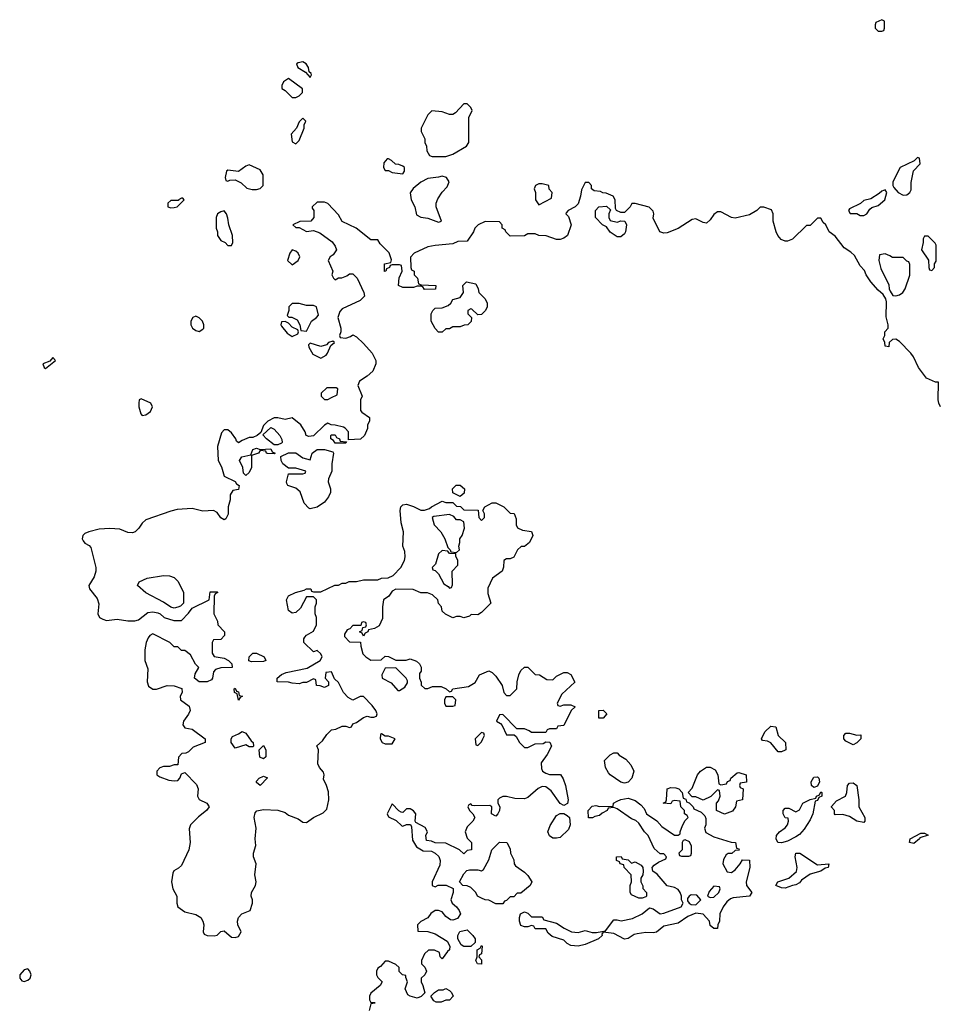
# Model space of a CAD drawing. Header units: inches. Extents: x 2601682 to 2755810, y 449311 to 584050.
# Tile 132 of 256: x 2653205 to 2658352, y 491384 to 496898. Entities that reach past the tile are written whole.
import ezdxf

# ---------------------------------------------------------------- set-up
doc = ezdxf.new("R2010")
doc.units = ezdxf.units.IN
doc.header["$MEASUREMENT"] = 0
doc.layers.add('C6459', color=7, linetype='Continuous')

msp = doc.modelspace()

# ---------------------------------------------------------------- linework, layer by layer
at = {"layer": 'C6459', "color": 2, "elevation": 18}
for points in [[(2658030, 496898), (2657998, 496882), (2657994, 496870), (2657994, 496850), (2658010, 496834), (2658030, 496834), (2658042, 496838), (2658046, 496850), (2658046, 496890)], [(2654790, 496662), (2654763.6, 496656.4), (2654754, 496650), (2654762, 496630), (2654804.7, 496604.7), (2654830, 496574), (2654838, 496590), (2654836.4, 496596.4), (2654826, 496606), (2654822, 496630), (2654808, 496650)], [(2654710, 496568), (2654682, 496550), (2654672, 496530), (2654672.7, 496512.7), (2654690, 496502), (2654730, 496462), (2654750, 496462), (2654770, 496472), (2654788, 496490), (2654788, 496510)], [(2655710, 496426), (2655690, 496426), (2655643.6, 496376.4), (2655630, 496368), (2655610, 496368), (2655570, 496382), (2655512, 496388), (2655490, 496366), (2655452, 496290), (2655452.7, 496272.7), (2655472, 496230), (2655472, 496210), (2655482, 496190), (2655483.6, 496163.6), (2655498, 496138), (2655512.7, 496132.7), (2655590, 496132), (2655630, 496144.7), (2655706, 496190), (2655718, 496210), (2655718, 496350), (2655738, 496390), (2655730, 496406)], [(2654790, 496346), (2654770, 496326), (2654754, 496290), (2654723.6, 496256.4), (2654730, 496214), (2654750, 496202), (2654770, 496222), (2654798, 496290), (2654798, 496310), (2654806, 496330)], [(2654490, 496086), (2654470, 496078), (2654430, 496048.7), (2654370, 496055.3), (2654362, 496050), (2654354, 496014), (2654358, 495998), (2654370, 495994), (2654380.2, 495999.8), (2654410, 496001), (2654443.5, 495983.5), (2654475.3, 495955.3), (2654506.4, 495946.4), (2654530, 495946.8), (2654550, 495952), (2654568, 495970), (2654568, 496030), (2654550, 496058)], [(2655270, 496118), (2655262, 496118), (2655243.6, 496096.4), (2655242, 496070), (2655250, 496054), (2655270, 496054), (2655290, 496042), (2655350, 496034), (2655358, 496050), (2655358, 496070), (2655350, 496078), (2655327.3, 496087.3), (2655308.4, 496088.4), (2655286, 496110)], [(2658230, 496126), (2658212.7, 496107.3), (2658134, 496070), (2658092, 495990), (2658092, 495970), (2658098, 495958), (2658122, 495930), (2658150, 495916), (2658170, 495918), (2658188, 495930), (2658195.3, 495944.7), (2658194.6, 495985.4), (2658208.4, 496051.6), (2658246, 496090), (2658242, 496122)], [(2655570, 496022), (2655550, 496015.3), (2655490, 496008), (2655450, 495988), (2655407.1, 495952.9), (2655391.1, 495928.9), (2655396, 495890), (2655416, 495850), (2655425.4, 495805.4), (2655450, 495791.3), (2655490, 495786), (2655550, 495764.7), (2655566, 495770), (2655535.3, 495850), (2655535.3, 495870), (2655544.7, 495895.3), (2655570, 495932), (2655598, 495962), (2655608, 495990), (2655594.6, 496014.6)], [(2656130, 495979), (2656110, 495979), (2656092, 495970), (2656084.7, 495950), (2656092, 495930), (2656092, 495890), (2656110, 495862), (2656182, 495898), (2656186, 495930), (2656168.4, 495948.4), (2656166, 495970)], [(2658050, 495946), (2658030, 495938), (2658016, 495924), (2657970, 495895.3), (2657930, 495886), (2657911.6, 495868.4), (2657850, 495838), (2657844.7, 495830), (2657852.7, 495812.7), (2657890, 495812), (2657910, 495802), (2657930, 495802), (2657946, 495810), (2657963.1, 495836.9), (2657974.6, 495845.4), (2658010, 495858), (2658048, 495890), (2658058, 495930)], [(2654118, 495898), (2654110, 495898), (2654094, 495890), (2654094, 495886), (2654050, 495886), (2654034, 495870), (2654034, 495850), (2654050, 495844.7), (2654070, 495846), (2654086, 495850), (2654126, 495890)], [(2654350, 495828), (2654330, 495822), (2654312, 495810), (2654304.7, 495790), (2654304.7, 495730), (2654312, 495710), (2654312, 495690), (2654330, 495662), (2654354, 495650), (2654370, 495634), (2654390, 495634), (2654398, 495650), (2654395.3, 495690), (2654375.3, 495750), (2654370, 495786), (2654362, 495810)], [(2656550, 495764.7), (2656570, 495772), (2656592, 495770), (2656602, 495750), (2656596, 495710), (2656590, 495698), (2656570, 495682), (2656550, 495682), (2656510, 495708.7), (2656490, 495738), (2656468, 495750), (2656428, 495790), (2656428, 495830), (2656446, 495850), (2656490, 495854), (2656512.7, 495832.7), (2656502, 495810), (2656502, 495790), (2656510, 495774)], [(2658290, 495686), (2658270, 495686), (2658262, 495670), (2658262, 495650), (2658252, 495610), (2658291.6, 495551.6), (2658294, 495510), (2658298, 495498), (2658310, 495494), (2658326, 495510), (2658326, 495530), (2658334.6, 495545.4), (2658334.6, 495634.6), (2658330, 495646)], [(2654730, 495608.7), (2654716, 495590), (2654704.7, 495550), (2654730, 495524.7), (2654764, 495550), (2654772.7, 495570), (2654764, 495590), (2654750, 495601.2)], [(2658050, 495586), (2658018, 495582), (2658014, 495550), (2658025.4, 495505.4), (2658070, 495414), (2658071.6, 495391.6), (2658078, 495378), (2658092.7, 495352.7), (2658110, 495352), (2658130, 495358), (2658149, 495371), (2658162, 495390), (2658187.3, 495467.3), (2658187.3, 495527.3), (2658182, 495542), (2658170, 495546), (2658150, 495566), (2658090, 495566), (2658076.4, 495576.4)], [(2655770, 495246), (2655736.4, 495276.4), (2655730, 495278), (2655714, 495270), (2655714, 495250), (2655734, 495230), (2655732.7, 495207.3), (2655714, 495190), (2655692.7, 495187.3), (2655670, 495178), (2655630, 495178), (2655610, 495166), (2655590, 495166), (2655570, 495148), (2655550, 495148.7), (2655530, 495168), (2655508, 495210), (2655508, 495250), (2655518, 495270), (2655530, 495282), (2655570, 495284.7), (2655603.1, 495296.9), (2655618, 495310), (2655628.7, 495331.3), (2655670, 495342), (2655688.7, 495370), (2655686, 495410), (2655706, 495430), (2655758, 495418), (2655771.6, 495391.6), (2655774, 495370), (2655810, 495334), (2655822, 495310), (2655822, 495290), (2655812, 495270), (2655790, 495248)], [(2654770, 495308.7), (2654730, 495308), (2654712, 495290), (2654711.1, 495268.9), (2654702, 495242), (2654712, 495232), (2654728, 495232), (2654758, 495218), (2654772, 495190), (2654778, 495158), (2654810, 495154), (2654838, 495210), (2654866, 495230), (2654876.4, 495243.6), (2654866, 495290), (2654850, 495298), (2654810, 495298)], [(2654190, 495238), (2654174, 495230), (2654162, 495210), (2654162, 495190), (2654172, 495170), (2654190, 495158), (2654210, 495152), (2654230, 495164.7), (2654235.3, 495170), (2654235.3, 495190), (2654228, 495210), (2654210, 495228)], [(2654690, 495208), (2654670, 495206), (2654666, 495190), (2654670, 495182), (2654702.5, 495142.5), (2654730, 495124.7), (2654762, 495138), (2654766, 495150), (2654762, 495162), (2654730, 495175.3), (2654710, 495198)], [(2654958, 495098), (2654934, 495090), (2654922, 495078), (2654890, 495068), (2654830, 495086), (2654822, 495078), (2654823.6, 495063.6), (2654845.4, 495025.4), (2654890, 495002), (2654920.4, 495019.6), (2654928, 495030), (2654946, 495074), (2654966, 495090)], [(2653390, 495006), (2653374, 494986), (2653334, 494970), (2653342, 494950), (2653350, 494944.7), (2653406, 494990)], [(2654976.4, 494836.4), (2654923.6, 494836.4), (2654892.7, 494807.3), (2654892, 494790), (2654910, 494772), (2654930, 494772), (2654950, 494782), (2654982, 494798), (2654986, 494830)], [(2653884.7, 494775.3), (2653874, 494770), (2653872, 494750), (2653872, 494730), (2653882, 494690), (2653890, 494682), (2653910, 494684.7), (2653936.5, 494703.5), (2653948, 494730), (2653938, 494750)], [(2654630, 494518), (2654586, 494550), (2654566, 494574), (2654610, 494614), (2654630, 494604.7), (2654661, 494570), (2654672.7, 494547.3), (2654674, 494530), (2654670, 494526), (2654650, 494518)], [(2654970, 494526), (2654962, 494542), (2654946, 494550), (2654946, 494570), (2654950, 494574), (2654970, 494574), (2654978, 494558), (2654994, 494550), (2654998, 494538), (2655034, 494534), (2655030, 494526)], [(2654550, 494492), (2654610, 494494), (2654618, 494478), (2654634, 494470), (2654630, 494466), (2654591.3, 494468.7), (2654586, 494470), (2654582, 494482), (2654550, 494486), (2654542, 494470), (2654502, 494458), (2654502, 494390), (2654490, 494362), (2654470, 494346), (2654458, 494358), (2654454, 494390), (2654435.3, 494430), (2654448, 494450), (2654498, 494462), (2654509.2, 494490.8), (2654530, 494498)], [(2654830, 494158), (2654823.1, 494163.1), (2654798, 494190), (2654774.8, 494254.8), (2654750, 494275.3), (2654706, 494290), (2654700.4, 494300.4), (2654698, 494310), (2654710, 494354), (2654790, 494354), (2654802, 494358), (2654806, 494370), (2654750, 494386), (2654710, 494386), (2654678, 494410), (2654668, 494430), (2654667.3, 494452.7), (2654710, 494472), (2654750, 494472), (2654790, 494444.7), (2654830, 494434), (2654842, 494470), (2654869.2, 494490.8), (2654910, 494491.3), (2654958, 494478), (2654962, 494470), (2654951.3, 494410), (2654952, 494370), (2654932.7, 494327.3), (2654932, 494310), (2654944.7, 494270), (2654944.7, 494250), (2654933.7, 494226.3), (2654910, 494195.3), (2654870, 494169)], [(2655670, 494228), (2655628.4, 494248.4), (2655628, 494270), (2655648.4, 494291.6), (2655670, 494292), (2655694, 494270), (2655692.7, 494247.3)], [(2655610, 494128), (2655523.6, 494116.4), (2655514, 494110), (2655524.7, 494070), (2655562, 494030), (2655584.7, 493990), (2655602, 493942), (2655614, 493930), (2655618, 493918), (2655650, 493914), (2655666, 493930), (2655662, 493950), (2655668.7, 493970), (2655668.7, 493990), (2655682, 494010), (2655695.3, 494050), (2655690, 494086), (2655670, 494098), (2655650, 494098), (2655635.3, 494115.3)], [(2655570, 493926), (2655550, 493906), (2655531.6, 493848.4), (2655514, 493830), (2655518, 493818), (2655530, 493814), (2655550, 493794), (2655579.6, 493739.6), (2655603.6, 493723.6), (2655610, 493714), (2655622, 493718), (2655627.3, 493732.7), (2655626, 493810), (2655656.4, 493843.6), (2655658, 493870), (2655646, 493894), (2655646, 493906), (2655610, 493908), (2655602, 493922)], [(2654070, 493602), (2654050, 493608), (2654010, 493635.3), (2653910, 493689), (2653864, 493730), (2653874, 493750), (2653918, 493770), (2654010, 493786), (2654043.6, 493783.6), (2654070, 493774), (2654091.6, 493751.6), (2654122, 493690), (2654122, 493630), (2654105.4, 493614.6), (2654090, 493608)], [(2654502, 493302), (2654488, 493308), (2654488.7, 493330), (2654510, 493351.3), (2654530, 493351.3), (2654574, 493330), (2654582, 493310), (2654570, 493304)], [(2655310, 493268), (2655250, 493266), (2655232, 493230), (2655234, 493210), (2655283.6, 493183.6), (2655322, 493142), (2655330, 493142), (2655360.4, 493159.6), (2655376.4, 493183.6), (2655376.4, 493196.4), (2655368, 493210)], [(2654430, 493088), (2654422, 493122), (2654408, 493130), (2654406, 493150), (2654410, 493154), (2654418, 493138), (2654430, 493134), (2654434, 493114), (2654451.3, 493110), (2654438, 493102)], [(2655630, 493106), (2655590, 493106), (2655582, 493090), (2655582, 493070), (2655590, 493054), (2655630, 493054), (2655642, 493058), (2655646, 493090)], [(2656470, 492986), (2656447.3, 492987.3), (2656446, 493030), (2656471.3, 493031.3), (2656491.6, 493011.6)], [(2657450, 492798), (2657408.9, 492848.9), (2657390, 492858), (2657362, 492862), (2657358, 492870), (2657375.3, 492910), (2657410, 492942), (2657438, 492938), (2657451.3, 492890), (2657492, 492850), (2657494, 492810), (2657490, 492808), (2657470, 492798)], [(2654490, 492826), (2654470, 492838), (2654410, 492818), (2654389, 492850), (2654388.9, 492871.1), (2654395.3, 492884.7), (2654430, 492898), (2654450, 492912), (2654470, 492902), (2654499.6, 492859.6), (2654512, 492850), (2654514, 492830), (2654510, 492826)], [(2655230, 492898), (2655224.7, 492895.3), (2655222, 492870), (2655234, 492850), (2655250, 492842), (2655290, 492842), (2655306, 492870), (2655270, 492886), (2655250, 492886)], [(2655790, 492906), (2655754, 492870), (2655758, 492838), (2655770, 492834), (2655790, 492854), (2655798, 492870), (2655806, 492890), (2655802, 492902)], [(2657890, 492892), (2657912.7, 492892.7), (2657914, 492870), (2657890, 492848), (2657870, 492838), (2657830, 492858), (2657818, 492870), (2657818, 492890), (2657830, 492902), (2657850, 492902)], [(2654570, 492758), (2654548.4, 492768.4), (2654546, 492810), (2654570, 492834), (2654582, 492810), (2654582, 492770)], [(2656590, 492622), (2656570, 492628), (2656509.3, 492669.3), (2656500.2, 492680.2), (2656484, 492710), (2656478, 492750), (2656510, 492782), (2656530, 492792), (2656550, 492792), (2656559.6, 492779.6), (2656596.9, 492756.9), (2656625.4, 492725.4), (2656642, 492690), (2656631.3, 492650), (2656610, 492628)], [(2654550, 492609.2), (2654530, 492626), (2654530, 492634), (2654546, 492650), (2654570, 492662), (2654592.7, 492652.7)], [(2657130, 492614), (2657162, 492618), (2657167.3, 492632.7), (2657182, 492638), (2657186, 492650), (2657220.4, 492679.6), (2657230, 492682), (2657272, 492670), (2657272.7, 492627.3), (2657238, 492622), (2657234, 492610), (2657238, 492598), (2657254, 492590), (2657251.6, 492528.4), (2657218, 492522), (2657212, 492490), (2657194.4, 492465.6), (2657150, 492448.7), (2657106, 492470), (2657106, 492510), (2657116.4, 492523.6), (2657126, 492550), (2657122, 492582), (2657110, 492586), (2657072.7, 492547.3), (2657030, 492528), (2656990, 492546), (2656970, 492546), (2656946, 492570), (2656970, 492594), (2656999, 492670), (2657015.3, 492690), (2657050, 492711.3), (2657070, 492711.3), (2657096.9, 492696.9), (2657112, 492670), (2657118, 492618)], [(2657650, 492598), (2657638, 492610), (2657635.3, 492630), (2657650, 492656), (2657670, 492658), (2657678, 492650), (2657682, 492630), (2657670, 492606)], [(2657930, 492402), (2657890, 492409.2), (2657850, 492435.3), (2657812.7, 492447.3), (2657770, 492446), (2657766, 492450), (2657766, 492470), (2657748.4, 492488.4), (2657748.4, 492491.6), (2657776.4, 492523.6), (2657828, 492550), (2657835.3, 492570), (2657838, 492610), (2657850, 492622), (2657870, 492624.7), (2657891.3, 492610), (2657902, 492530), (2657902, 492490), (2657936, 492430), (2657936, 492410)], [(2657190, 492122), (2657210, 492138), (2657238, 492170), (2657250, 492194), (2657290.7, 492190.7), (2657291, 492150), (2657270.6, 492070), (2657274, 492050), (2657302.8, 492010), (2657290, 491989.6), (2657199.3, 491980.7), (2657184.4, 491975.6), (2657162.4, 491957.6), (2657142.8, 491930), (2657124.7, 491890), (2657122, 491850), (2657112, 491830), (2657110, 491808), (2657090, 491808), (2657070, 491826), (2657066, 491850), (2657030, 491888.7), (2656990, 491895.3), (2656944, 491876), (2656890, 491838), (2656810, 491822.7), (2656770, 491789), (2656750, 491784), (2656710, 491786), (2656661.3, 491778.7), (2656645.3, 491774.7), (2656610, 491753.2), (2656590, 491749), (2656530, 491780.9), (2656471.6, 491788.4), (2656463.6, 491776.4), (2656464.7, 491770), (2656444.7, 491750), (2656370, 491719.5), (2656330, 491709.6), (2656290, 491714), (2656270, 491725.1), (2656250, 491743.7), (2656184.7, 491764.7), (2656163.1, 491783.1), (2656150, 491806), (2656090, 491806), (2656082, 491822), (2656070, 491826), (2656050, 491818), (2656030, 491818), (2656010, 491826), (2656002, 491850), (2656002, 491870), (2656008.4, 491891.6), (2656030, 491902), (2656050, 491894), (2656070, 491874), (2656130, 491874), (2656138, 491858), (2656210, 491838), (2656252, 491810), (2656294, 491790), (2656330, 491786.8), (2656370, 491798), (2656410, 491786.8), (2656434, 491786), (2656484, 491796), (2656530, 491858), (2656550, 491858), (2656571.3, 491851.3), (2656634.5, 491865.5), (2656688.7, 491890), (2656730, 491924.7), (2656750, 491918), (2656790, 491891), (2656810, 491894.8), (2656908, 491930), (2656918, 491950), (2656908.9, 491968.9), (2656908.7, 491990), (2656902, 492010), (2656890, 492028), (2656870, 492039), (2656830, 492048), (2656772.9, 492112.9), (2656748, 492130), (2656746, 492150), (2656756.4, 492163.6), (2656780.4, 492179.6), (2656822, 492198), (2656826, 492210), (2656810, 492226), (2656790, 492226), (2656756.4, 492256.4), (2656722, 492330), (2656702, 492350), (2656670, 492398), (2656653.6, 492413.6), (2656630, 492422), (2656550, 492478), (2656530, 492486), (2656498, 492482), (2656494, 492470), (2656464.7, 492455.3), (2656450, 492442), (2656423.6, 492436.4), (2656411.1, 492428.9), (2656388.4, 492428.4), (2656386, 492470), (2656410, 492494), (2656430, 492498), (2656450, 492491.3), (2656526, 492494), (2656528, 492510), (2656550, 492522), (2656570, 492532), (2656610, 492538), (2656650, 492524.7), (2656682, 492502), (2656699.8, 492479.8), (2656714, 492450), (2656771.1, 492411.1), (2656799.6, 492379.6), (2656870, 492332), (2656890, 492332), (2656902, 492338), (2656902, 492350), (2656914.6, 492385.4), (2656930, 492414), (2656946, 492430), (2656942, 492442), (2656926, 492450), (2656926, 492470), (2656906, 492490), (2656902, 492522), (2656870, 492526), (2656858, 492522), (2656850, 492506), (2656806, 492510), (2656822, 492518), (2656826, 492530), (2656828.7, 492591.3), (2656850, 492598), (2656876.9, 492596.9), (2656894, 492590), (2656914, 492570), (2656918, 492538), (2656932.7, 492532.7), (2656938, 492518), (2656952.7, 492512.7), (2656974, 492490), (2656978, 492478), (2657019.8, 492459.8), (2657039.8, 492439.8), (2657045.4, 492425.4), (2657046, 492390), (2657038, 492370), (2657045.4, 492345.4), (2657090, 492322), (2657187.3, 492292.7), (2657212, 492290), (2657218, 492258), (2657230, 492254), (2657232, 492248), (2657210, 492246), (2657191.1, 492228.9), (2657170, 492228), (2657159.6, 492220.4), (2657144.7, 492195.3), (2657141, 492170), (2657165.4, 492125.4)], [(2657470, 492289.2), (2657449, 492290), (2657439, 492310), (2657442, 492330), (2657458, 492350), (2657490, 492372), (2657502, 492390), (2657508, 492410), (2657506, 492426), (2657488.9, 492428.9), (2657478, 492450), (2657478, 492470), (2657490, 492482), (2657510, 492482), (2657550, 492462), (2657570, 492474), (2657588.9, 492511.1), (2657630, 492532), (2657662, 492538), (2657666, 492550), (2657682, 492558), (2657690, 492574), (2657694, 492570), (2657694, 492550), (2657678, 492542), (2657670, 492526), (2657658, 492522), (2657644.7, 492450), (2657630, 492418), (2657595.2, 492364.8), (2657570, 492335.3), (2657550, 492322), (2657502, 492298)], [(2656210, 492314), (2656190, 492315.3), (2656170, 492328), (2656162, 492350), (2656174.6, 492385.4), (2656210, 492442), (2656230, 492452), (2656250, 492452), (2656270, 492442), (2656282, 492430), (2656286, 492390), (2656277.3, 492362.7), (2656230, 492319)], [(2658210, 492285.2), (2658186, 492290), (2658190, 492311.3), (2658250, 492342), (2658270, 492342), (2658290.9, 492330.9), (2658243.6, 492316.4), (2658242, 492310)], [(2655870, 491946), (2655830, 491968), (2655810, 491968.7), (2655790, 491978), (2655768, 491990), (2655758, 492010), (2655730, 492038), (2655710, 492048), (2655686, 492050), (2655666, 492070), (2655690, 492114), (2655707.3, 492132.7), (2655722, 492138), (2655770, 492138), (2655790, 492132), (2655800.4, 492139.6), (2655830, 492194), (2655848, 492250), (2655890, 492292), (2655932, 492290), (2655950, 492254), (2655952, 492230), (2655970, 492194), (2655972, 492170), (2655979.6, 492159.6), (2656030, 492124.7), (2656050, 492104.7), (2656071, 492070), (2656062, 492050), (2656010, 492006), (2655990, 492006), (2655970, 491986), (2655950, 491986), (2655930, 491966), (2655918, 491962), (2655910, 491946)], [(2656930, 492306), (2656918, 492302), (2656914, 492290), (2656914, 492250), (2656894, 492230), (2656898, 492218), (2656910, 492214), (2656950, 492214), (2656962, 492218), (2656966, 492230), (2656966, 492270), (2656954.6, 492294.6)], [(2657670, 492164.7), (2657734, 492170), (2657731.3, 492150), (2657714, 492146), (2657690, 492129.4), (2657630, 492113.2), (2657581.1, 492078.9), (2657570, 492065.2), (2657550, 492054), (2657530, 492049.4), (2657490, 492035.1), (2657470, 492036), (2657438, 492050), (2657448.7, 492070), (2657509.6, 492090.4), (2657552.9, 492127.1), (2657557.2, 492150), (2657545.2, 492210), (2657550, 492231.3), (2657572, 492230)], [(2656630, 492174), (2656650, 492182), (2656683.6, 492163.6), (2656692, 492150), (2656694, 492130), (2656692, 492110), (2656682, 492090), (2656682, 492070), (2656692, 492048), (2656692, 492032), (2656714, 492010), (2656714, 491990), (2656710, 491986), (2656690, 491978), (2656670, 491978), (2656630, 491998), (2656622, 492010), (2656622, 492050), (2656628.7, 492070), (2656628, 492110), (2656588, 492150), (2656586, 492166), (2656566, 492170), (2656562, 492182), (2656546, 492190), (2656546, 492210), (2656571.6, 492211.6), (2656578, 492198), (2656610, 492194)], [(2656962.8, 491997.2), (2656952, 491990), (2656943.6, 491976.4), (2656943.6, 491963.6), (2656952, 491950), (2656962.8, 491942.8), (2656990, 491941), (2657018, 491970), (2656995.1, 491995.1)], [(2657090, 492046), (2657063.6, 492016.4), (2657054, 491990), (2657070, 491982), (2657090, 491984.7), (2657118, 492010), (2657126, 492030), (2657122, 492042)], [(2655690, 491708), (2655676.4, 491716.4), (2655658, 491750), (2655658, 491770), (2655669, 491791), (2655710, 491802), (2655742, 491770), (2655754, 491750), (2655754, 491730), (2655730, 491708)], [(2655790, 491609.2), (2655768, 491610), (2655758, 491630), (2655766, 491650), (2655766, 491690), (2655782, 491698), (2655790, 491714), (2655794, 491710), (2655790, 491666), (2655778, 491662), (2655774, 491650), (2655790, 491634)], [(2653250, 491582), (2653230, 491578), (2653204.7, 491550), (2653204.7, 491530), (2653216, 491516), (2653230, 491511), (2653250, 491518.8), (2653264, 491530), (2653269, 491550), (2653262, 491570)], [(2655536.4, 491396.4), (2655523.1, 491403.1), (2655506, 491430), (2655526, 491450), (2655550, 491464.7), (2655574.6, 491465.4), (2655590, 491472), (2655610, 491462), (2655622, 491450), (2655632, 491430), (2655610, 491408), (2655590, 491408), (2655563.6, 491396.4)]]:
    msp.add_lwpolyline(points, close=True, dxfattribs=at)
msp.add_lwpolyline([(2658359, 494730), (2658349.2, 494750), (2658346, 494770), (2658348, 494868), (2658332, 494868), (2658281.2, 494890), (2658235.3, 494950), (2658208.7, 495010), (2658194, 495030), (2658130, 495095.3), (2658110, 495108.7), (2658090, 495108), (2658072, 495090), (2658070, 495066), (2658049.1, 495069.1), (2658048, 495090), (2658038, 495110), (2658048, 495130), (2658048, 495150), (2658066, 495170), (2658066, 495190), (2658054.6, 495234.6), (2658057.2, 495317.2), (2658054, 495334), (2658038.9, 495358.9), (2658010, 495384), (2657969.6, 495429.6), (2657942.7, 495470), (2657934, 495494), (2657910, 495519), (2657877.1, 495577.1), (2657856.6, 495596.6), (2657820.1, 495620.1), (2657770, 495686.6), (2657735.3, 495710), (2657718, 495750), (2657702, 495762), (2657690, 495786), (2657670, 495786), (2657630, 495746), (2657610, 495746), (2657530.6, 495669.4), (2657502, 495658), (2657490, 495657.2), (2657467, 495667), (2657449, 495690), (2657439, 495710), (2657422, 495770), (2657422, 495810), (2657413.2, 495833.2), (2657370, 495848.7), (2657350, 495848), (2657332, 495830), (2657290, 495805.2), (2657210, 495786), (2657189.5, 495789.5), (2657130, 495822), (2657110, 495822), (2657090, 495808), (2657070, 495778), (2657050, 495758), (2657030, 495762), (2656990, 495782), (2656970, 495779), (2656890, 495729), (2656830, 495704), (2656810, 495702), (2656788.7, 495710), (2656750, 495786), (2656755.3, 495810), (2656750, 495826), (2656728.9, 495848.9), (2656650, 495868.7), (2656632, 495868), (2656622, 495850), (2656590, 495818), (2656570, 495818), (2656546, 495830), (2656540.4, 495840.4), (2656538, 495890), (2656526, 495910), (2656487.3, 495927.3), (2656468.4, 495928.4), (2656456.4, 495936.4), (2656420.4, 495940.4), (2656406, 495950), (2656406, 495970), (2656390, 495986), (2656370, 495986), (2656350, 495946), (2656344.7, 495910), (2656330, 495866), (2656314, 495850), (2656274, 495830), (2656263.6, 495816.4), (2656262, 495810), (2656276, 495796), (2656291, 495750), (2656271.3, 495690), (2656250, 495675.3), (2656230, 495668), (2656210, 495668), (2656152.7, 495687.3), (2656110, 495688.7), (2656090, 495698), (2656050, 495698), (2656030, 495688), (2655950, 495686), (2655926, 495710), (2655922, 495722), (2655906, 495730), (2655906, 495750), (2655890, 495766), (2655810, 495768), (2655771.1, 495748.9), (2655752, 495730), (2655744.7, 495710), (2655710, 495658), (2655656.4, 495656.4), (2655630, 495642), (2655530, 495633.2), (2655490, 495625.2), (2655412, 495590), (2655392.7, 495567.3), (2655394, 495510), (2655398, 495498), (2655412, 495490), (2655412, 495470), (2655432, 495450), (2655438, 495418), (2655452.7, 495412.7), (2655534, 495410), (2655531.6, 495388.4), (2655470, 495388), (2655462, 495402), (2655450, 495406), (2655430, 495406), (2655410, 495398), (2655350, 495398), (2655326, 495410), (2655328.4, 495451.6), (2655346, 495490), (2655342, 495522), (2655330, 495526), (2655290, 495526), (2655278, 495522), (2655274, 495510), (2655258, 495502), (2655254, 495490), (2655247.3, 495487.3), (2655246, 495530), (2655282, 495538), (2655286, 495554), (2655272.5, 495592.5), (2655223.1, 495643.1), (2655210, 495666), (2655170, 495666), (2655088, 495730), (2655010, 495768), (2654990, 495806), (2654930, 495868), (2654910, 495875.3), (2654870, 495875.3), (2654842, 495850), (2654842, 495842), (2654852, 495830), (2654852, 495790), (2654834, 495770), (2654772.7, 495767.3), (2654734, 495750), (2654750, 495734), (2654770, 495734), (2654810, 495712), (2654850, 495718), (2654885.2, 495705.2), (2654953.2, 495653.2), (2654971.3, 495630), (2654978, 495610), (2654958.8, 495581.2), (2654942, 495570), (2654932, 495550), (2654958, 495490), (2654952, 495470), (2654962, 495450), (2654970, 495442), (2654988.4, 495451.6), (2655007.3, 495452.7), (2655036.4, 495463.6), (2655050, 495474), (2655070, 495474), (2655094, 495450), (2655132, 495370), (2655134, 495350), (2655110, 495326), (2655010, 495278), (2654996.9, 495263.1), (2654984.7, 495230), (2655002, 495170), (2655002, 495150), (2654994, 495130), (2654998, 495118), (2655030, 495114), (2655056.4, 495123.6), (2655070, 495134), (2655090, 495122), (2655130, 495084.7), (2655178, 495030), (2655198, 494990), (2655198, 494970), (2655182, 494930), (2655150, 494902), (2655106.8, 494873.2), (2655098, 494850), (2655122, 494790), (2655111.6, 494768.4), (2655112, 494710), (2655119.6, 494699.6), (2655162, 494670), (2655162, 494650), (2655152, 494630), (2655151.1, 494608.9), (2655134, 494570), (2655111.6, 494548.4), (2655046, 494546), (2655046, 494590), (2655026, 494610), (2655016.4, 494616.4), (2654970, 494628), (2654948.4, 494628.4), (2654930, 494638), (2654910, 494628), (2654850, 494568), (2654823.1, 494563.1), (2654808, 494570), (2654802, 494590), (2654778, 494630), (2654730, 494668), (2654690, 494659), (2654650, 494668.7), (2654630, 494668), (2654594, 494650), (2654570, 494626), (2654554, 494586), (2654534, 494570), (2654510, 494558), (2654490, 494558), (2654450, 494542), (2654430, 494529), (2654418, 494538), (2654415.3, 494550), (2654390, 494584), (2654370, 494602), (2654350, 494602), (2654334.8, 494585.2), (2654311.6, 494508.4), (2654316, 494430), (2654334, 494394), (2654350, 494342), (2654411.6, 494311.6), (2654418, 494298), (2654434, 494290), (2654430, 494268), (2654398, 494262), (2654383.6, 494236.4), (2654382, 494210), (2654371, 494170), (2654370.9, 494129.1), (2654358, 494102), (2654350, 494098), (2654330, 494108), (2654310, 494138), (2654289, 494149), (2654230, 494146.6), (2654170, 494160.9), (2654085.8, 494154.2), (2654050, 494146.6), (2653910, 494097.2), (2653890, 494079), (2653871, 494050), (2653851, 494030), (2653835.9, 494024.1), (2653810, 494026.6), (2653764.9, 494044.9), (2653710, 494049.6), (2653650, 494044.7), (2653592, 494030), (2653570, 494020.9), (2653557.3, 494010), (2653554, 493990), (2653559.9, 493979.9), (2653570, 493966.8), (2653593.7, 493953.7), (2653602.8, 493942.8), (2653630.8, 493830), (2653630.9, 493809.1), (2653622, 493778), (2653591.3, 493730), (2653596, 493710), (2653637.5, 493657.5), (2653647.5, 493627.5), (2653642.8, 493570), (2653650.7, 493550.7), (2653670, 493540.7), (2653690, 493534), (2653750, 493540.7), (2653810, 493531), (2653848.9, 493531.1), (2653870, 493538), (2653921.5, 493578.5), (2653950, 493582.8), (2653977.3, 493577.3), (2653991, 493571), (2654014, 493550), (2654067.3, 493532.7), (2654110, 493534), (2654150, 493574), (2654170, 493602), (2654266, 493650), (2654270, 493694), (2654310, 493694), (2654314, 493690), (2654298, 493682), (2654294, 493670), (2654291.6, 493571.6), (2654312, 493530), (2654314, 493510), (2654352, 493470), (2654352, 493450), (2654330, 493428), (2654290, 493426), (2654282, 493410), (2654282, 493350), (2654292.7, 493332.7), (2654350, 493322), (2654374, 493310), (2654392, 493290), (2654394, 493270), (2654330, 493268), (2654301, 493259), (2654290, 493246), (2654284.7, 493210), (2654278.8, 493201.2), (2654254, 493190), (2654210, 493189.5), (2654184, 493210), (2654186, 493234), (2654208, 493270), (2654189.1, 493289.1), (2654160.4, 493340.4), (2654130, 493366), (2654110, 493366), (2654090, 493386), (2654070, 493386), (2654046, 493410), (2653950, 493458), (2653934, 493450), (2653923.6, 493436.4), (2653912, 493410), (2653904.7, 493370), (2653904.7, 493310), (2653922.8, 493262.8), (2653918, 493190), (2653925.7, 493165.7), (2653950, 493148.4), (2653970, 493148.4), (2654030, 493170.4), (2654070, 493168.2), (2654113, 493153), (2654114, 493130), (2654102.8, 493110), (2654104.7, 493090), (2654153, 493053), (2654158.8, 493030), (2654150, 493008.7), (2654121, 492970), (2654118, 492950), (2654130, 492932), (2654170, 492924.7), (2654242, 492870), (2654242, 492850), (2654176, 492824), (2654150, 492798), (2654134, 492790), (2654112, 492788), (2654092.7, 492767.3), (2654090, 492726), (2654070, 492726), (2654043.6, 492716.4), (2654010, 492715.3), (2653990, 492708), (2653972, 492690), (2653972, 492670), (2653990, 492658), (2654039.8, 492639.8), (2654070, 492634.8), (2654090, 492638), (2654102, 492650), (2654110, 492674), (2654130, 492682), (2654195.3, 492615.3), (2654203, 492590), (2654200.7, 492550), (2654210, 492531.3), (2654251.3, 492510), (2654264.7, 492490), (2654251, 492470), (2654205.8, 492434.2), (2654161, 492390), (2654154, 492366), (2654158, 492290), (2654150.7, 492250), (2654110, 492162), (2654093.7, 492146.3), (2654067.7, 492132.3), (2654061.4, 492118.6), (2654054.8, 492070), (2654062.8, 492030), (2654084.7, 491990), (2654084, 491950), (2654090.5, 491930.5), (2654130, 491902), (2654190, 491887.7), (2654218.8, 491870), (2654230.6, 491850.6), (2654234.8, 491830), (2654230.9, 491790.9), (2654236.9, 491776.9), (2654254, 491770), (2654293.2, 491766.8), (2654309.2, 491770.8), (2654330, 491791), (2654350, 491796), (2654390, 491761), (2654410, 491758.8), (2654430, 491764.7), (2654444, 491790), (2654426.6, 491830), (2654423.7, 491850), (2654429.3, 491870), (2654448.7, 491890), (2654495.3, 491910), (2654508.7, 491950), (2654508.7, 491970), (2654501.2, 491990), (2654502.7, 492010), (2654525.2, 492050), (2654529.3, 492070), (2654520.9, 492110), (2654529.2, 492170), (2654512.7, 492210), (2654512.7, 492230), (2654525.6, 492274.4), (2654522.7, 492310), (2654529.3, 492370), (2654518, 492430), (2654522.9, 492457.1), (2654532.9, 492467.1), (2654570, 492474.8), (2654650, 492471.3), (2654690, 492458.8), (2654710, 492442.8), (2654762.8, 492422.8), (2654790, 492404.7), (2654810, 492402), (2654848.7, 492430), (2654904, 492456), (2654923.1, 492476.9), (2654935.3, 492530), (2654933.6, 492573.6), (2654922, 492610), (2654904.7, 492644.7), (2654909, 492670), (2654904.7, 492684.7), (2654882, 492710), (2654874, 492730), (2654878, 492810), (2654868.4, 492831.6), (2654900.4, 492859.6), (2654924.7, 492895.3), (2654950, 492922), (2654974.6, 492925.4), (2655010, 492942), (2655030, 492942), (2655050, 492934), (2655062, 492938), (2655070, 492954), (2655090, 492962), (2655129.2, 492990.8), (2655150, 492998), (2655170, 492992), (2655187.3, 492992.7), (2655202, 492998), (2655206, 493010), (2655198, 493030), (2655178, 493058), (2655130, 493108), (2655110, 493108), (2655070, 493088), (2655043.1, 493103.1), (2655018, 493130), (2654990, 493186), (2654967.3, 493207.3), (2654950, 493246), (2654918, 493242), (2654914, 493210), (2654934, 493190), (2654934, 493170), (2654910, 493158), (2654887.3, 493167.3), (2654866, 493170), (2654862, 493202), (2654850, 493206), (2654810, 493186), (2654790, 493186), (2654770, 493178), (2654730, 493182), (2654710, 493188.7), (2654646, 493190), (2654646, 493210), (2654669.3, 493230.7), (2654697.2, 493242.8), (2654813.2, 493266.8), (2654886, 493310), (2654898, 493330), (2654890, 493346), (2654870, 493366), (2654850, 493358), (2654795.3, 493410), (2654795.3, 493430), (2654800.2, 493439.8), (2654810, 493452), (2654850, 493474), (2654866, 493510), (2654866, 493550), (2654858, 493570), (2654858, 493610), (2654866, 493630), (2654866, 493650), (2654850, 493666), (2654810, 493666), (2654776.9, 493603.1), (2654750, 493578), (2654730, 493575.3), (2654708.7, 493590), (2654698, 493650), (2654710, 493672), (2654748.9, 493691.1), (2654796.4, 493703.6), (2654810, 493711.3), (2654834, 493710), (2654838, 493698), (2654850, 493694), (2654890, 493694), (2654968.9, 493731.1), (2654990, 493732), (2655010, 493742), (2655030, 493742), (2655048.9, 493751.1), (2655090, 493752), (2655130, 493762), (2655210, 493762), (2655230, 493771.3), (2655267.3, 493772.7), (2655294.6, 493785.4), (2655338, 493830), (2655358, 493870), (2655362, 493890), (2655360.4, 493920.4), (2655348.7, 493950), (2655353.2, 494030), (2655340.2, 494080.2), (2655335.3, 494150), (2655338, 494170), (2655350, 494182), (2655370, 494184.7), (2655410, 494172), (2655450, 494152), (2655470, 494152), (2655499, 494161), (2655509.1, 494170.9), (2655570, 494202), (2655590, 494194), (2655630, 494194), (2655650, 494174), (2655672.7, 494172.7), (2655690, 494154), (2655771.6, 494151.6), (2655774, 494110), (2655790, 494094), (2655806, 494110), (2655806, 494130), (2655798, 494150), (2655808, 494170), (2655850, 494192), (2655870, 494192), (2655914, 494170), (2655950, 494134), (2655972.7, 494132.7), (2655983.6, 494103.6), (2655984.7, 494070), (2655991.6, 494051.6), (2656019.6, 494039.6), (2656070, 494032), (2656078, 494010), (2656058, 493970), (2656030, 493948.7), (2656012, 493948), (2655991.6, 493928.4), (2655970, 493888), (2655950, 493878), (2655930, 493878), (2655914, 493870), (2655912.7, 493832.7), (2655904.7, 493810), (2655852, 493770), (2655825.4, 493714.6), (2655825.4, 493685.4), (2655842, 493630), (2655790, 493578), (2655770, 493566), (2655732.7, 493567.3), (2655722, 493558), (2655690.9, 493549.1), (2655670, 493555.3), (2655650, 493555.3), (2655628.9, 493548.9), (2655588.4, 493568.4), (2655570, 493586), (2655566, 493610), (2655548.4, 493628.4), (2655546, 493650), (2655516.4, 493676.4), (2655488.4, 493688.4), (2655450, 493688.7), (2655407.3, 493707.3), (2655311.1, 493708.9), (2655290, 493698), (2655270.7, 493669.3), (2655242, 493650), (2655236, 493610), (2655235.3, 493544.7), (2655216.9, 493503.1), (2655190, 493488), (2655158, 493482), (2655154, 493470), (2655138, 493462), (2655130, 493446), (2655122, 493462), (2655106, 493470), (2655122, 493478), (2655126, 493494), (2655142, 493498), (2655146, 493510), (2655142, 493522), (2655130, 493526), (2655118, 493522), (2655114, 493506), (2655070, 493506), (2655052.7, 493487.3), (2655038, 493482), (2655023.6, 493456.4), (2655023.6, 493443.6), (2655050, 493414), (2655112.7, 493412.7), (2655114, 493390), (2655126.4, 493346.4), (2655142, 493330), (2655170, 493311.3), (2655227.3, 493312.7), (2655250, 493334), (2655270, 493332), (2655310, 493312), (2655368.4, 493311.6), (2655390, 493318), (2655425.4, 493305.4), (2655442, 493290), (2655451.6, 493271.6), (2655452, 493250), (2655443.6, 493236.4), (2655442, 493210), (2655452, 493188), (2655452, 493172), (2655472.7, 493152.7), (2655490, 493152), (2655516.4, 493163.6), (2655563.6, 493163.6), (2655591.6, 493151.6), (2655610, 493134), (2655622, 493138), (2655628.4, 493151.6), (2655716.4, 493163.6), (2655754.6, 493185.4), (2655778, 493230), (2655830, 493252), (2655850, 493242), (2655870, 493222), (2655904.7, 493170), (2655914, 493130), (2655930, 493114), (2655950, 493114), (2655988, 493150), (2655988.7, 493190), (2655998, 493230), (2656010, 493254), (2656030, 493272), (2656050, 493272), (2656090, 493232), (2656114, 493230), (2656156.4, 493203.6), (2656190, 493202), (2656210, 493222), (2656250, 493242), (2656270, 493242), (2656290, 493232), (2656311.6, 493188.4), (2656239.6, 493120.4), (2656214, 493070), (2656218, 493058), (2656230, 493054), (2656250, 493062), (2656290, 493062), (2656314, 493050), (2656291.1, 493028.9), (2656250, 492946), (2656218, 492942), (2656210, 492926), (2656170, 492926), (2656158, 492922), (2656150, 492906), (2656070, 492906), (2656056.4, 492916.4), (2656030, 492926), (2655987.3, 492927.3), (2655910, 493008), (2655890, 493006), (2655874, 492970), (2655896.9, 492956.9), (2655905.4, 492945.4), (2655930, 492894), (2655972.7, 492892.7), (2655983.6, 492883.6), (2656002, 492850), (2656030, 492822), (2656050, 492822), (2656090, 492842), (2656134.6, 492845.4), (2656150, 492854), (2656172.7, 492852.7), (2656182, 492830), (2656156.8, 492783.2), (2656123.5, 492736.5), (2656125.4, 492705.4), (2656132, 492690), (2656150, 492678), (2656170, 492672), (2656231.3, 492671.3), (2656246.4, 492646.4), (2656259.1, 492610), (2656274, 492530), (2656270.9, 492509.1), (2656250, 492498), (2656230, 492508), (2656180.1, 492580.1), (2656150, 492601.2), (2656130, 492604), (2656107.3, 492592.7), (2656050, 492542), (2656030, 492535.3), (2655976.4, 492536.4), (2655930, 492548), (2655910, 492548), (2655890, 492538), (2655882, 492530), (2655882, 492510), (2655892, 492490), (2655891.3, 492470), (2655882, 492450), (2655870, 492438), (2655846, 492450), (2655848, 492490), (2655837.2, 492497.2), (2655750, 492495.3), (2655738, 492498), (2655730, 492506), (2655718, 492502), (2655714, 492490), (2655722, 492470), (2655742, 492450), (2655752, 492430), (2655742, 492410), (2655710, 492378), (2655698, 492350), (2655710, 492314), (2655734, 492290), (2655734, 492250), (2655710, 492246), (2655690, 492226), (2655666, 492250), (2655590, 492286), (2655530, 492288), (2655510, 492298), (2655482, 492302), (2655478, 492330), (2655488, 492350), (2655473.6, 492373.6), (2655422, 492402), (2655418, 492410), (2655422, 492450), (2655410, 492468), (2655390, 492478), (2655370, 492478), (2655350, 492458), (2655340.4, 492460.4), (2655327.3, 492467.3), (2655290, 492506), (2655262, 492450), (2655270, 492434), (2655312.7, 492412.7), (2655343.6, 492383.6), (2655350, 492382), (2655370, 492392), (2655392, 492392), (2655398, 492378), (2655403.6, 492303.6), (2655425.4, 492265.4), (2655463.6, 492243.6), (2655510, 492242), (2655531.3, 492231.3), (2655551.3, 492211.3), (2655558, 492190), (2655556.9, 492163.1), (2655514, 492070), (2655514, 492050), (2655530, 492042), (2655548, 492052), (2655591.3, 492051.3), (2655632, 492032), (2655631.3, 492010), (2655618, 491970), (2655624.7, 491950), (2655650.7, 491930.7), (2655664.7, 491910), (2655671.3, 491890), (2655655.3, 491864.7), (2655630, 491855.3), (2655616.4, 491856.4), (2655590, 491875.3), (2655570, 491902), (2655550, 491908.7), (2655530, 491908.7), (2655506.8, 491893.2), (2655490, 491868), (2655450, 491848), (2655432, 491830), (2655434, 491794), (2655490, 491792), (2655530, 491778), (2655596.9, 491736.9), (2655612, 491710), (2655610.9, 491689.1), (2655599.6, 491680.4), (2655570, 491638), (2655558, 491650), (2655554.6, 491674.6), (2655527.3, 491687.3), (2655492.7, 491687.3), (2655470, 491666), (2655454, 491630), (2655454, 491610), (2655472.7, 491592.7), (2655482, 491570), (2655472, 491550), (2655452, 491530), (2655451.3, 491510), (2655462, 491490), (2655472, 491448), (2655452.7, 491427.3), (2655430, 491418), (2655390, 491429), (2655378, 491438), (2655362, 491470), (2655375.3, 491510), (2655366, 491534), (2655366, 491546), (2655348.4, 491548.4), (2655328, 491568), (2655328, 491590), (2655310, 491608), (2655270, 491626), (2655250, 491626), (2655224.7, 491595.3), (2655210, 491586), (2655202, 491570), (2655202, 491550), (2655210, 491534), (2655234, 491510), (2655222, 491490), (2655170, 491446), (2655162, 491430), (2655162, 491410), (2655170, 491394), (2655190, 491394), (2655194, 491390), (2655170, 491386), (2655161, 491350)], dxfattribs=at)

doc.saveas('drawing.dxf')
